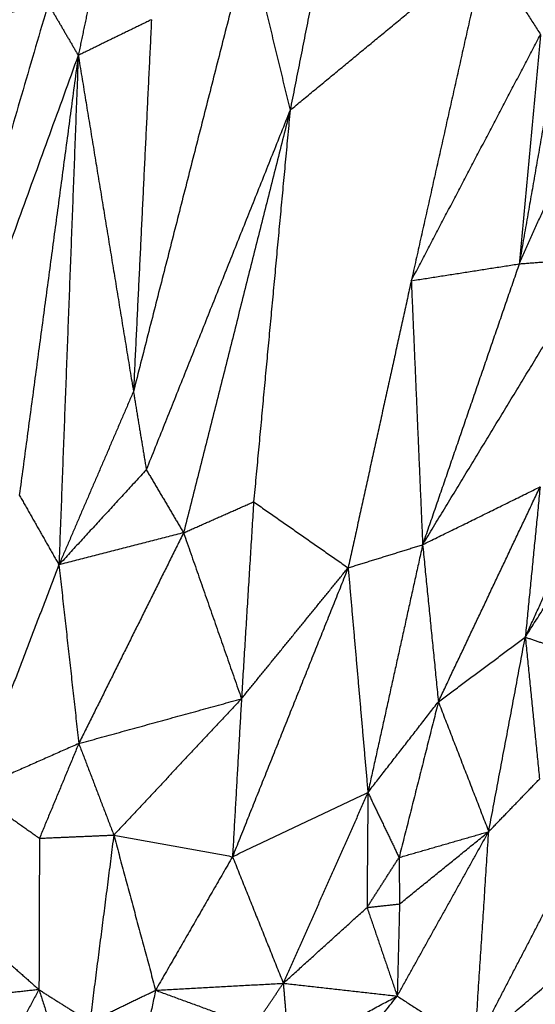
# Model space of a CAD drawing. Header units: millimetres. Extents: x 73 to 109.5, y 0 to 89.7.
# Tile 46 of 83: x 87.6 to 91.3, y 60.1 to 67.2. Entities that reach past the tile are written whole.
import ezdxf

# ---------------------------------------------------------------- set-up
doc = ezdxf.new("R2010")
doc.units = ezdxf.units.MM
doc.header["$MEASUREMENT"] = 0
doc.layers.add('Make2D$visible$lines', color=7, linetype='Continuous', true_color=0x000000)

msp = doc.modelspace()

# ---------------------------------------------------------------- linework, layer by layer
at = {"layer": 'Make2D$visible$lines'}
for points in [[(89.7857, 67.8853), (89.6482, 67.1932), (89.5107, 66.5011)], [(89.2124, 67.7318), (88.7964, 66.102), (88.3804, 64.4723)], [(89.2124, 67.7318), (89.3616, 67.1164), (89.5107, 66.5011)], [(89.5107, 66.5011), (90.2157, 67.0829), (90.9207, 67.6647)], [(90.9207, 67.6647), (90.6529, 66.468), (90.3851, 65.2713)], [(90.9207, 67.6647), (91.1193, 67.3563), (91.3179, 67.0479)], [(88.12, 67.552), (88.0511, 67.2244), (87.9823, 66.8968)], [(87.7653, 67.2679), (87.0396, 64.7872), (86.3138, 62.3065)], [(87.7653, 67.2679), (87.1434, 67.1243), (86.5215, 66.9807)], [(87.7653, 67.2679), (87.8738, 67.0823), (87.9823, 66.8968)], [(88.5104, 67.1541), (88.2463, 67.0255), (87.9823, 66.8968)], [(88.5104, 67.1541), (88.4454, 65.8132), (88.3804, 64.4723)], [(90.3851, 65.2713), (90.8515, 66.1596), (91.3179, 67.0479)], [(91.3179, 67.0479), (91.2409, 66.2204), (91.1639, 65.3929)], [(87.9823, 66.8968), (87.1481, 64.6017), (86.3138, 62.3065)], [(87.9823, 66.8968), (87.7697, 65.3109), (87.557, 63.725)], [(87.9823, 66.8968), (87.9125, 65.0593), (87.8427, 63.2219)], [(87.9823, 66.8968), (88.1813, 65.6845), (88.3804, 64.4723)], [(91.1639, 65.3929), (91.4734, 66.0845), (91.7829, 66.776)], [(91.3729, 66.5891), (91.2684, 65.991), (91.1639, 65.3929)], [(89.5107, 66.5011), (88.9919, 65.2044), (88.4731, 63.9077)], [(89.5107, 66.5011), (89.1264, 64.9769), (88.7421, 63.4527)], [(89.5107, 66.5011), (89.3792, 65.0887), (89.2477, 63.6763)], [(90.4669, 63.367), (91.0968, 64.4021), (91.7267, 65.4371)], [(91.1639, 65.3929), (91.4453, 65.415), (91.7267, 65.4371)], [(90.3851, 65.2713), (90.7745, 65.3321), (91.1639, 65.3929)], [(91.1639, 65.3929), (90.8154, 64.38), (90.4669, 63.367)], [(90.3851, 65.2713), (90.1572, 64.2357), (89.9294, 63.2002)], [(90.3851, 65.2713), (90.426, 64.3192), (90.4669, 63.367)], [(88.3804, 64.4723), (88.1117, 63.8474), (87.843, 63.2226)], [(88.3804, 64.4723), (88.4267, 64.19), (88.4731, 63.9077)], [(88.4731, 63.9077), (88.1579, 63.5648), (87.8427, 63.2219)], [(88.4731, 63.9077), (88.6076, 63.6802), (88.7421, 63.4527)], [(90.4669, 63.367), (90.8908, 63.5757), (91.3147, 63.7843)], [(90.5804, 62.2336), (90.9475, 63.009), (91.3147, 63.7843)], [(91.3147, 63.7843), (91.2611, 63.2424), (91.2076, 62.7004)], [(87.557, 63.725), (87.6999, 63.4735), (87.8427, 63.2219)], [(88.7421, 63.4527), (88.9949, 63.5645), (89.2477, 63.6763)], [(89.2477, 63.6763), (89.2038, 62.9659), (89.1599, 62.2555)], [(89.2477, 63.6763), (89.5885, 63.4383), (89.9294, 63.2002)], [(91.2076, 62.7004), (91.4679, 63.1081), (91.7281, 63.5157)], [(88.7421, 63.4527), (88.293, 63.3374), (87.8439, 63.2222)], [(88.7421, 63.4527), (88.3641, 62.6927), (87.986, 61.9327)], [(88.7421, 63.4527), (88.951, 62.8541), (89.1599, 62.2555)], [(89.9294, 63.2002), (90.1982, 63.2836), (90.4669, 63.367)], [(90.4669, 63.367), (90.2695, 62.4732), (90.0721, 61.5793)], [(90.4669, 63.367), (90.5237, 62.8003), (90.5804, 62.2336)], [(91.2076, 62.7004), (91.3707, 63.0584), (91.5337, 63.4163)], [(87.8427, 63.2219), (87.5307, 62.407), (87.2187, 61.5921)], [(87.8427, 63.2219), (87.9144, 62.5773), (87.986, 61.9327)], [(89.9294, 63.2002), (89.5123, 62.1584), (89.0951, 61.1166)], [(89.1599, 62.2555), (89.5447, 62.7278), (89.9294, 63.2002)], [(89.9294, 63.2002), (90.0008, 62.3897), (90.0721, 61.5793)], [(90.5804, 62.2336), (90.894, 62.467), (91.2076, 62.7004)], [(90.9437, 61.2972), (91.0757, 61.9988), (91.2076, 62.7004)], [(91.2076, 62.7004), (91.259, 62.1886), (91.3103, 61.6768)], [(91.2076, 62.7004), (91.4139, 62.6297), (91.6201, 62.559)], [(87.986, 61.9327), (88.573, 62.0941), (89.1599, 62.2555)], [(89.1599, 62.2555), (88.6993, 61.7641), (88.2386, 61.2726)], [(89.1599, 62.2555), (89.1275, 61.686), (89.0951, 61.1166)], [(90.0721, 61.5793), (90.3263, 61.9064), (90.5804, 62.2336)], [(90.5804, 62.2336), (90.4387, 61.6722), (90.2971, 61.1107)], [(90.5804, 62.2336), (90.7621, 61.7654), (90.9437, 61.2972)], [(87.986, 61.9327), (87.6023, 61.7624), (87.2187, 61.5921)], [(87.986, 61.9327), (87.8441, 61.591), (87.7022, 61.2494)], [(87.986, 61.9327), (88.1123, 61.6027), (88.2386, 61.2726)], [(90.9437, 61.2972), (91.127, 61.487), (91.3103, 61.6768)], [(87.2187, 61.5921), (87.4605, 61.4207), (87.7022, 61.2494)], [(89.0951, 61.1166), (89.5836, 61.3479), (90.0721, 61.5793)], [(90.0721, 61.5793), (89.7669, 60.8914), (89.4617, 60.2035)], [(90.0721, 61.5793), (90.0689, 61.1648), (90.0656, 60.7502)], [(90.0721, 61.5793), (90.1846, 61.345), (90.2971, 61.1107)], [(90.2835, 60.1111), (90.6136, 60.7041), (90.9437, 61.2972)], [(90.2971, 61.1107), (90.6204, 61.204), (90.9437, 61.2972)], [(90.3004, 60.7757), (90.6221, 61.0364), (90.9437, 61.2972)], [(90.8427, 59.7483), (90.8932, 60.5227), (90.9437, 61.2972)], [(87.7022, 61.2494), (87.7005, 60.7034), (87.6988, 60.1574)], [(87.7022, 61.2494), (87.9704, 61.261), (88.2386, 61.2726)], [(88.2386, 61.2726), (88.1522, 60.5987), (88.0658, 59.9248)], [(88.2386, 61.2726), (88.3893, 60.7129), (88.5401, 60.1532)], [(88.2386, 61.2726), (88.6669, 61.1946), (89.0951, 61.1166)], [(89.0951, 61.1166), (88.8176, 60.6349), (88.5401, 60.1532)], [(89.0951, 61.1166), (89.2784, 60.66), (89.4617, 60.2035)], [(90.0656, 60.7502), (90.1813, 60.9305), (90.2971, 61.1107)], [(90.2971, 61.1107), (90.2987, 60.9432), (90.3004, 60.7757)], [(90.8427, 59.7483), (91.182, 60.4019), (91.5213, 61.0554)], [(89.4617, 60.2035), (89.7637, 60.4768), (90.0656, 60.7502)], [(90.0656, 60.7502), (90.183, 60.7629), (90.3004, 60.7757)], [(90.0656, 60.7502), (90.1746, 60.4307), (90.2835, 60.1111)], [(90.3004, 60.7757), (90.292, 60.4434), (90.2835, 60.1111)], [(87.2635, 60.5437), (87.4812, 60.3505), (87.6988, 60.1574)], [(90.8427, 59.7483), (91.2701, 60.1146), (91.6974, 60.481)], [(88.5401, 60.1532), (89.0009, 60.1783), (89.4617, 60.2035)], [(89.251, 59.8934), (89.3564, 60.0484), (89.4617, 60.2035)], [(89.4617, 60.2035), (89.8726, 60.1573), (90.2835, 60.1111)], [(89.4617, 60.2035), (89.4824, 59.9479), (89.5031, 59.6923)], [(87.6988, 60.1574), (87.3897, 60.1238), (87.0805, 60.0902)], [(87.6988, 60.1574), (87.533, 59.8511), (87.3673, 59.5448)], [(87.6988, 60.1574), (87.8823, 60.0411), (88.0658, 59.9248)], [(87.6988, 60.1574), (87.8085, 59.816), (87.9181, 59.4746)], [(88.0658, 59.9248), (88.3029, 60.039), (88.5401, 60.1532)], [(88.5401, 60.1532), (88.4503, 59.7294), (88.3605, 59.3056)], [(88.5401, 60.1532), (88.8955, 60.0233), (89.251, 59.8934)], [(89.5031, 59.6923), (89.8933, 59.9017), (90.2835, 60.1111)], [(89.6144, 59.2604), (89.949, 59.6858), (90.2835, 60.1111)], [(90.2835, 60.1111), (90.5631, 59.9297), (90.8427, 59.7483)]]:
    msp.add_open_spline(points, degree=2, dxfattribs=at)

doc.saveas('drawing.dxf')
